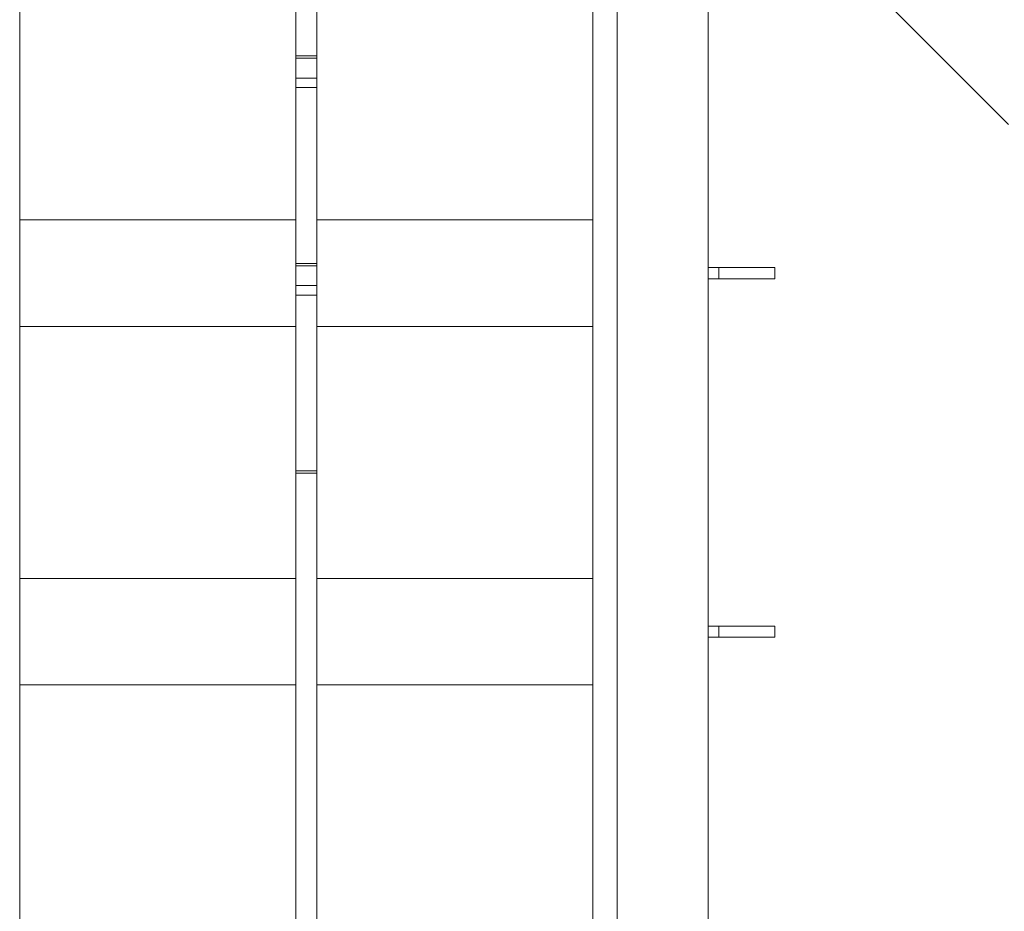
# Model space of a CAD drawing. Header units: millimetres. Extents: x 53056 to 116131, y -669674 to -625124.
# Tile 108 of 168: x 65954 to 67361, y -644446 to -643171. Entities that reach past the tile are written whole.
import ezdxf

# ---------------------------------------------------------------- set-up
doc = ezdxf.new("R2010")
doc.units = ezdxf.units.MM
doc.header["$MEASUREMENT"] = 0
doc.linetypes.add('DGN Style 1', pattern=[536.199087, 0.892178, -535.306909])
doc.layers.add('Side Cradle Stbd', color=7, linetype='Continuous', lineweight=0)
doc.layers.add('Side Cradle Tower Rail Frame', color=7, linetype='Continuous', lineweight=0)

# ---------------------------------------------------------------- blocks, each defined once
blk = doc.blocks.new('*U55')
at = {"layer": 'Side Cradle Stbd', "color": 7, "linetype": 'Continuous', "lineweight": 0}
blk.add_line((-17226.5, 4079.1), (-17476.5, 4329.1), dxfattribs=at)
at = {"layer": 'Side Cradle Tower Rail Frame', "color": 7, "linetype": 'Continuous', "lineweight": 0}
for p, q in [((-18245.1, 4393.4), (-18245.1, 4177)), ((-18215.1, 4177), (-18215.1, 4393.4)), ((-17785.6, 4393.4), (-17785.6, 2398.8)), ((-17655.6, 2398.8), (-17655.6, 4393.4)), ((-18639.6, 2383.8), (-18639.6, 4328.8)), ((-17820.6, 4328.8), (-17820.6, 2383.8)), ((-18215.1, 4177), (-18245.1, 4177)), ((-18245.1, 4177), (-18245.1, 4173.6)), ((-18215.1, 4173.6), (-18245.1, 4173.6)), ((-18245.1, 4173.6), (-18245.1, 4145.4)), ((-18215.1, 4173.6), (-18215.1, 4177)), ((-18215.1, 4145.4), (-18215.1, 4173.6)), ((-18215.1, 4145.4), (-18245.1, 4145.4)), ((-18245.1, 4145.4), (-18245.1, 4131.9)), ((-18215.1, 4131.9), (-18215.1, 4145.4)), ((-18215.1, 4131.9), (-18245.1, 4131.9)), ((-18245.1, 4131.9), (-18245.1, 3880.3)), ((-18215.1, 3880.3), (-18215.1, 4131.9)), ((-18639.6, 3942.4), (-18245.1, 3942.4)), ((-18215.1, 3942.4), (-17820.6, 3942.4)), ((-18215.1, 3880.3), (-18245.1, 3880.3)), ((-18245.1, 3880.3), (-18245.1, 3876.9)), ((-18215.1, 3876.9), (-18245.1, 3876.9)), ((-18245.1, 3876.9), (-18245.1, 3848.6)), ((-18215.1, 3876.9), (-18215.1, 3880.3)), ((-18215.1, 3848.6), (-18215.1, 3876.9)), ((-17655.6, 3874.3), (-17640.6, 3874.3)), ((-17640.6, 3874.3), (-17560.6, 3874.3)), ((-17640.6, 3858.3), (-17640.6, 3874.3)), ((-17560.6, 3858.3), (-17560.6, 3874.3)), ((-17640.6, 3858.3), (-17655.6, 3858.3)), ((-17560.6, 3858.3), (-17640.6, 3858.3)), ((-18215.1, 3848.6), (-18245.1, 3848.6)), ((-18245.1, 3848.6), (-18245.1, 3835.1)), ((-18215.1, 3835.1), (-18215.1, 3848.6)), ((-18215.1, 3835.1), (-18245.1, 3835.1)), ((-18245.1, 3835.1), (-18245.1, 3583.6)), ((-18215.1, 3583.6), (-18215.1, 3835.1)), ((-18639.6, 3790.3), (-18245.1, 3790.3)), ((-18215.1, 3790.3), (-17820.6, 3790.3)), ((-18215.1, 3583.6), (-18245.1, 3583.6)), ((-18245.1, 3583.6), (-18245.1, 3580.2)), ((-18215.1, 3580.2), (-18245.1, 3580.2)), ((-18245.1, 3580.2), (-18245.1, 2453.4)), ((-18215.1, 3580.2), (-18215.1, 3583.6)), ((-18215.1, 2453.4), (-18215.1, 3580.2)), ((-18639.6, 3429.9), (-18245.1, 3429.9)), ((-18215.1, 3429.9), (-17820.6, 3429.9)), ((-17655.6, 3361.8), (-17640.6, 3361.8)), ((-17640.6, 3361.8), (-17560.6, 3361.8)), ((-17640.6, 3345.8), (-17640.6, 3361.8)), ((-17560.6, 3345.8), (-17560.6, 3361.8)), ((-17640.6, 3345.8), (-17655.6, 3345.8)), ((-17560.6, 3345.8), (-17640.6, 3345.8)), ((-18639.6, 3277.8), (-18245.1, 3277.8)), ((-18215.1, 3277.8), (-17820.6, 3277.8))]:
    blk.add_line(p, q, dxfattribs=at)

msp = doc.modelspace()

# ---------------------------------------------------------------- block references
at = {"color": 7, "linetype": 'DGN Style 1', "lineweight": 0}
msp.add_blockref('*U55', (84593.95, -647399.35), dxfattribs=at)

doc.saveas('drawing.dxf')
